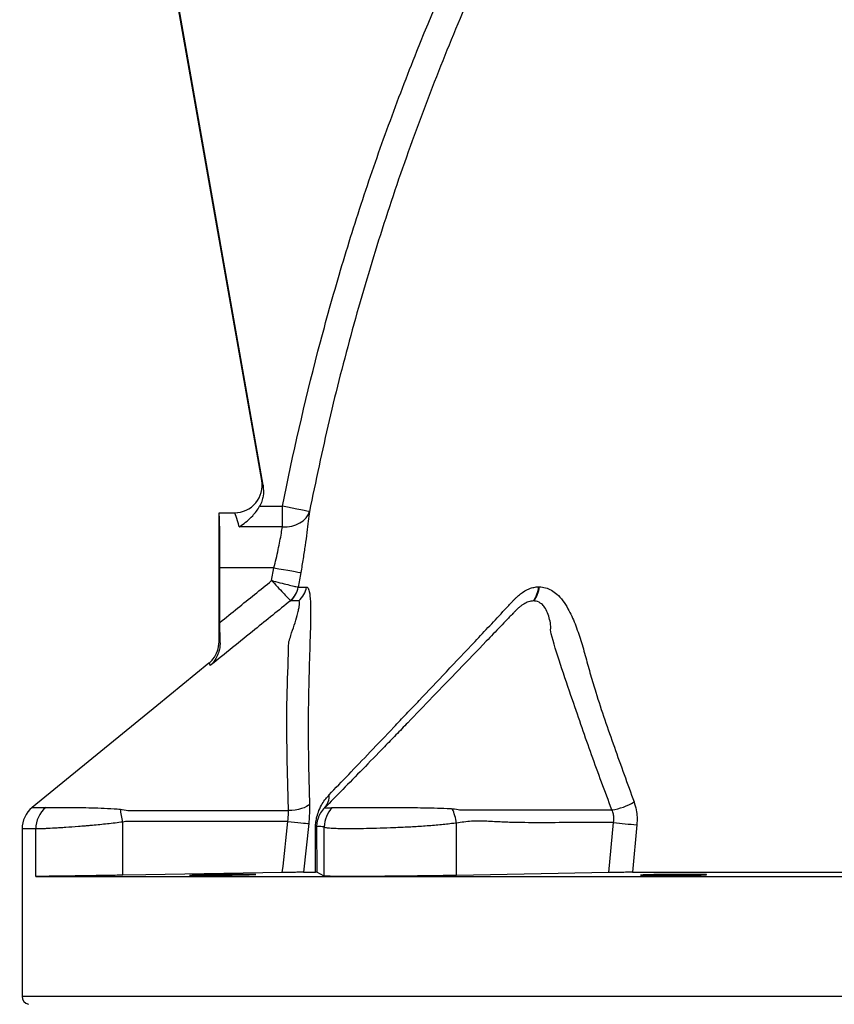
# Model space of a CAD drawing. Header units: millimetres. Extents: x 1284 to 2816, y 331 to 3596.
# Tile 8 of 18: x 1519 to 1815, y 1609 to 1967. Entities that reach past the tile are written whole.
import ezdxf

# ---------------------------------------------------------------- set-up
doc = ezdxf.new("R2010")
doc.units = ezdxf.units.MM

msp = doc.modelspace()

# ---------------------------------------------------------------- linework, layer by layer
at = {"color": 7, "linetype": 'Continuous', "lineweight": 25}
for p, q in [((1607.02, 1799.55), (1519.15, 2297.84)), ((1607.51, 1797.77), (1519.33, 2297.87)), ((1607.02, 1799.55), (1607.02, 1799.54)), ((1591.51, 1787.81), (1591.5, 1787.81)), ((1591.5, 1740.96), (1591.5, 1787.81)), ((1591.5, 1787.81), (1597.17, 1787.81)), ((1591.51, 1787.81), (1597.18, 1787.81)), ((1597.18, 1787.81), (1597.17, 1787.81)), ((1606.23, 1790.17), (1614.53, 1790.17)), ((1614.53, 1782.72), (1614.53, 1790.17)), ((1614.53, 1782.72), (1598.87, 1782.72)), ((1591.85, 1748.03), (1591.85, 1767.81)), ((1611.41, 1767.81), (1591.85, 1767.81)), ((1610.61, 1763.18), (1611.41, 1767.81)), ((1623.27, 1760.86), (1623.28, 1760.86)), ((1707.49, 1760.94), (1707.74, 1760.94)), ((1617.47, 1755.9), (1617.43, 1755.94)), ((1620.44, 1755.87), (1620.43, 1755.87)), ((1629.85, 1680.7), (1632.39, 1680.7)), ((1520, 1673.07), (1520, 1612.34)), ((1525.01, 1655.81), (1525.01, 1673.04)), ((1556.61, 1656.26), (1556.61, 1675.57)), ((1624.06, 1674.99), (1622.18, 1657.34)), ((1626.53, 1657.34), (1626.49, 1673.07)), ((1626.93, 1673.84), (1627.02, 1657.33)), ((1629.7, 1655.96), (1629.7, 1673.76)), ((1677.69, 1656.21), (1677.69, 1675.21)), ((1732.94, 1657.24), (1734.72, 1675.39)), ((1743.17, 1674.59), (1741.53, 1657.33)), ((1525.01, 1655.81), (1639.06, 1655.81)), ((1622.18, 1657.34), (1626.53, 1657.34)), ((1627.02, 1657.33), (1626.53, 1657.34)), ((1629.7, 1655.96), (1627.02, 1657.33)), ((1639.06, 1655.81), (1862.91, 1655.81)), ((1732.94, 1657.24), (1677.69, 1656.21))]:
    msp.add_line(p, q, dxfattribs=at)
at = {"color": 1, "linetype": 'Continuous', "lineweight": 25}
msp.add_line((1520, 1612.34), (2333, 1612.34), dxfattribs=at)
at = {"color": 7, "linetype": 'Continuous', "lineweight": 25, "flags": 128}
for points in [[(1624.31, 1788.23), (1623.99, 1788.29), (1623.35, 1788.42), (1622.4, 1788.61), (1621.18, 1788.85), (1619.73, 1789.14), (1618.1, 1789.46), (1616.35, 1789.81), (1614.53, 1790.17)], [(1614.53, 1782.72), (1616.23, 1782.75), (1617.88, 1782.99), (1619.44, 1783.45), (1620.85, 1784.1), (1622.07, 1784.93), (1623.08, 1785.92), (1623.83, 1787.03), (1624.31, 1788.23)], [(1611.41, 1767.81), (1613.18, 1767.5), (1614.9, 1767.2), (1616.5, 1766.92), (1617.93, 1766.68), (1619.15, 1766.46), (1620.12, 1766.29), (1620.81, 1766.18), (1621.19, 1766.11)], [(1587.83, 1733.21), (1568.96, 1717.8), (1523.71, 1680.84)], [(1556.61, 1675.57), (1556.5, 1676.18), (1556.38, 1676.78), (1556.26, 1677.37), (1556.15, 1677.96), (1556.03, 1678.55), (1555.92, 1679.12), (1555.81, 1679.67), (1555.71, 1680.21)], [(1558.4, 1679.7), (1558.4, 1679.7), (1578.4, 1679.7), (1616.71, 1679.7)], [(1624.34, 1682.09), (1623.87, 1681.62), (1623.22, 1681.18), (1622.4, 1680.78), (1621.45, 1680.43), (1620.37, 1680.14), (1619.2, 1679.92), (1617.97, 1679.77), (1616.71, 1679.7)], [(1616.44, 1675.77), (1617.71, 1675.64), (1618.94, 1675.51), (1620.11, 1675.39), (1621.19, 1675.29), (1622.14, 1675.19), (1622.95, 1675.11), (1623.6, 1675.04), (1624.06, 1674.99)], [(1614.47, 1657.24), (1564.92, 1656.4), (1556.61, 1656.26)]]:
    msp.add_lwpolyline(points, dxfattribs=at)
at = {"color": 7, "linetype": 'Continuous', "lineweight": 25}
for centre, radius, start, end in [((1597.17, 1797.81), 10, 270.0252, 9.9749), ((1612.33, 1762.18), 8.07, 309.255, 350.0677), ((1612.38, 1762.09), 8.01, 309.4153, 350.6071), ((1615.33, 1762.08), 8.03, 309.4186, 351.2428), ((1615.34, 1762.09), 8.04, 309.3949, 351.1993), ((1698.25, 1761.47), 9.26, 322.1573, 356.67), ((1698.38, 1761.63), 9.38, 321.5557, 355.7728), ((1625.06, 1685.04), 6.46, 317.8629, 3.9917), ((1530, 1673.07), 10, 128.9821, 179.9836), ((1535.06, 1673.05), 10.05, 129.4018, 180.0816), ((1639.66, 1673.74), 9.97, 134.7988, 179.8929), ((1658.67, 1672.48), 19.21, 8.1591, 24.3464), ((1730.84, 1701.75), 22.02, 278.5319, 300.8808), ((1625.79, 1673.98), 1.15, 307.2319, 352.6485), ((1751.27, 1805.94), 131.6, 262.7751, 266.4728), ((1523, 1612.34), 3, 180, 256.8817)]:
    msp.add_arc(centre, radius, start, end, dxfattribs=at)
for centre, major_axis, ratio, start_param, end_param in [((1597.17, 1797.81), (7.66, -6.43), 0.999631, 5.410702, 7.155668), ((1612.3, 1769.55), (-5.29, 30), 0.01719, 5.934139, 6.2627), ((1591.5, 1767.81), (0, 20), 0.017455, 4.712389, 6.265732), ((1602.46, 1767.81), (-5.29, 20), 0.024847, 5.546882, 6.259156)]:
    msp.add_ellipse(centre, major_axis=major_axis, ratio=ratio, start_param=start_param, end_param=end_param, dxfattribs=at)
for points, knots in [([(1829.5, 2210.98), (1825.32, 2206.02), (1814.47, 2193.15), (1797.62, 2171.79), (1779.15, 2146.81), (1761.47, 2121.13), (1744.61, 2094.79), (1728.58, 2067.81), (1713.18, 2039.78), (1698.48, 2010.7), (1684.57, 1980.57), (1671.74, 1949.96), (1659.93, 1918.69), (1649.22, 1886.78), (1639.68, 1854.25), (1631.25, 1821.41), (1626.62, 1799.29), (1624.31, 1788.23)], [0, 0, 0, 0, 0.040954, 0.106335, 0.171734, 0.237115, 0.303157, 0.369219, 0.435262, 0.505078, 0.57494, 0.6448, 0.714615, 0.785934, 0.857302, 0.928674, 1, 1, 1, 1]), ([(1614.53, 1790.17), (1618.29, 1809.11), (1622.58, 1827.86), (1629.85, 1855.68), (1632.41, 1864.91), (1637.82, 1883.26), (1640.67, 1892.38), (1646.66, 1910.53), (1649.8, 1919.55), (1656.35, 1937.5), (1659.77, 1946.42), (1670.44, 1973.04), (1678.1, 1990.6), (1690.42, 2016.63), (1694.66, 2025.26), (1701.24, 2038.13), (1703.47, 2042.41), (1707.99, 2050.94), (1710.29, 2055.18), (1721.9, 2076.29), (1731.69, 2092.85), (1752.24, 2125.33), (1763, 2141.24), (1779.88, 2164.63), (1785.63, 2172.34), (1794.43, 2183.79), (1797.39, 2187.58), (1803.39, 2195.13), (1806.42, 2198.89), (1809.48, 2202.62)], [0, 0, 0, 0, 0.125, 0.125, 0.1875, 0.1875, 0.25, 0.25, 0.3125, 0.3125, 0.375, 0.375, 0.5, 0.5, 0.5625, 0.5625, 0.59375, 0.59375, 0.625, 0.625, 0.75, 0.75, 0.875, 0.875, 0.9375, 0.9375, 0.96875, 0.96875, 1, 1, 1, 1]), ([(1607.51, 1797.77), (1607.61, 1796.47), (1607.76, 1794.51), (1607.11, 1791.96), (1606.53, 1790.77), (1606.23, 1790.17)], [0, 0, 0, 0, 0.495814, 0.74418, 1, 1, 1, 1]), ([(1598.87, 1782.72), (1598.87, 1782.72), (1599.09, 1782.86), (1600.03, 1783.48), (1601.69, 1784.73), (1603.56, 1786.51), (1605.11, 1788.33), (1605.86, 1789.56), (1606.23, 1790.17)], [0, 0, 0, 0, 0.001792, 0.080916, 0.348875, 0.61646, 0.808438, 1, 1, 1, 1]), ([(1624.31, 1788.23), (1624.18, 1787.1), (1623.92, 1784.79), (1623.4, 1780.62), (1622.77, 1776.04), (1622.04, 1771.14), (1621.47, 1767.8), (1621.19, 1766.11)], [0, 0, 0, 0, 0.191069, 0.389704, 0.594095, 0.794291, 1, 1, 1, 1]), ([(1611.41, 1767.81), (1611.69, 1768.92), (1612.26, 1771.16), (1612.99, 1774.44), (1613.63, 1777.56), (1614.14, 1780.38), (1614.4, 1781.95), (1614.53, 1782.72)], [0, 0, 0, 0, 0.199849, 0.40534, 0.603823, 0.808176, 1, 1, 1, 1]), ([(1591.85, 1748.03), (1593.98, 1749.75), (1600.23, 1754.8), (1606.49, 1759.85), (1610.61, 1763.18)], [0, 0, 0, 0, 0.3406075, 1, 1, 1, 1]), ([(1610.61, 1763.18), (1610.62, 1763.18), (1610.95, 1762.83), (1612.05, 1761.66), (1613.83, 1759.77), (1615.63, 1757.85), (1616.95, 1756.45), (1617.27, 1756.11), (1617.43, 1755.94)], [0, 0, 0, 0, 0.001499, 0.099677, 0.333422, 0.55661, 0.77633, 1, 1, 1, 1]), ([(1610.61, 1763.18), (1610.62, 1763.18), (1611.09, 1763.07), (1612.64, 1762.68), (1615.16, 1762.05), (1617.72, 1761.42), (1619.59, 1760.96), (1620.04, 1760.85), (1620.27, 1760.79)], [0, 0, 0, 0, 0.0015006, 0.0996788, 0.3334213, 0.5566104, 0.7763283, 1, 1, 1, 1]), ([(1620.28, 1760.79), (1620.73, 1760.79), (1621.62, 1760.81), (1622.72, 1760.84), (1623.27, 1760.86)], [0, 0, 0, 0, 0.499849, 1, 1, 1, 1]), ([(1623.28, 1760.86), (1623.57, 1760.85), (1623.81, 1760.58), (1624.11, 1759.85), (1624.2, 1759.54), (1624.32, 1759.02), (1624.35, 1758.83), (1624.4, 1758.53), (1624.43, 1758.37), (1624.45, 1758.19), (1624.46, 1758.1), (1624.47, 1758.05), (1624.47, 1758.02), (1624.48, 1757.99)], [0, 0, 0, 0, 0.5, 0.5, 0.75, 0.75, 0.875, 0.875, 0.9375, 0.96875, 0.984375, 0.984375, 1, 1, 1, 1]), ([(1631.51, 1685.49), (1633.74, 1687.82), (1636.1, 1690.27), (1641.06, 1695.45), (1643.67, 1698.17), (1649.12, 1703.88), (1651.98, 1706.87), (1655.7, 1710.78), (1656.45, 1711.57), (1657.97, 1713.16), (1658.73, 1713.97), (1661.05, 1716.4), (1662.61, 1718.05), (1667.39, 1723.09), (1670.67, 1726.56), (1677.42, 1733.7), (1680.89, 1737.38), (1687.97, 1744.89), (1691.58, 1748.74), (1696.18, 1753.63), (1697.1, 1754.61), (1698.26, 1755.85), (1698.49, 1756.1), (1698.95, 1756.59), (1699.19, 1756.83), (1699.91, 1757.53), (1700.4, 1757.97), (1701.93, 1759.16), (1702.99, 1759.79), (1704.65, 1760.45), (1705.21, 1760.62), (1706.35, 1760.86), (1706.92, 1760.93), (1707.49, 1760.94)], [0, 0, 0, 0, 0.125, 0.125, 0.25, 0.25, 0.375, 0.375, 0.40625, 0.40625, 0.4375, 0.4375, 0.5, 0.5, 0.625, 0.625, 0.75, 0.75, 0.875, 0.875, 0.90625, 0.90625, 0.914062, 0.914062, 0.921875, 0.921875, 0.9375, 0.9375, 0.96875, 0.96875, 0.984375, 0.984375, 1, 1, 1, 1]), ([(1707.74, 1760.94), (1708.5, 1760.87), (1710.03, 1760.72), (1712.18, 1759.77), (1714.33, 1758.21), (1716.37, 1755.96), (1718.63, 1752.36), (1720.81, 1747.52), (1722.87, 1741.51), (1724.65, 1735.27), (1726.33, 1728.94), (1729.63, 1718.05), (1734.94, 1702.77), (1739.75, 1689.49), (1742.15, 1682.85)], [0, 0, 0, 0, 0.033085, 0.066186, 0.098809, 0.140152, 0.181561, 0.252199, 0.323054, 0.394438, 0.466023, 0.537274, 0.768634, 1, 1, 1, 1]), ([(1617.47, 1755.9), (1613.15, 1752.41), (1603.42, 1744.56), (1593.7, 1736.69), (1588.3, 1732.32)], [0, 0, 0, 0, 0.444119, 1, 1, 1, 1]), ([(1616.79, 1741.13), (1616.79, 1741.13), (1617.19, 1741.73), (1617.69, 1743.94), (1618.87, 1747.01), (1619.72, 1750.09), (1620.31, 1752.32), (1620.64, 1753.82), (1620.8, 1755.09), (1620.71, 1755.78), (1620.5, 1755.85), (1620.44, 1755.87)], [0, 0, 0, 0, 0.000003, 0.110841, 0.306112, 0.501066, 0.61875, 0.716838, 0.814673, 0.947536, 1, 1, 1, 1]), ([(1620.43, 1755.87), (1620.29, 1755.88), (1620.16, 1755.88), (1619.89, 1755.88), (1619.75, 1755.88), (1619.35, 1755.89), (1619.09, 1755.89), (1618.34, 1755.9), (1617.87, 1755.9), (1617.47, 1755.9)], [0, 0, 0, 0, 0.125, 0.125, 0.25, 0.25, 0.5, 0.5, 1, 1, 1, 1]), ([(1624.48, 1757.99), (1624.48, 1757.99), (1624.48, 1757.53), (1624.64, 1756.7), (1624.72, 1754.19), (1624.79, 1750.62), (1624.61, 1743.42), (1624.24, 1733.17), (1623.91, 1720.07), (1623.79, 1702.99), (1624.12, 1690.38), (1624.34, 1682.09)], [0, 0, 0, 0, 0, 0.022869, 0.062827, 0.125357, 0.187986, 0.353124, 0.518475, 0.68381, 1, 1, 1, 1]), ([(1705.55, 1755.8), (1704.99, 1755.79), (1704.41, 1755.68), (1703.24, 1755.28), (1702.67, 1755), (1701.82, 1754.49), (1701.54, 1754.3), (1700.98, 1753.89), (1700.71, 1753.68), (1700.3, 1753.33), (1700.16, 1753.21), (1699.89, 1752.97), (1699.76, 1752.85), (1699.36, 1752.47), (1699.1, 1752.21), (1698.84, 1751.94)], [0, 0, 0, 0, 0.25, 0.25, 0.5, 0.5, 0.625, 0.625, 0.75, 0.75, 0.8125, 0.8125, 0.875, 0.875, 1, 1, 1, 1]), ([(1712.08, 1743.9), (1712.08, 1743.9), (1711.75, 1744.89), (1712.11, 1746.54), (1711.51, 1749.15), (1710.84, 1751.52), (1709.83, 1753.43), (1708.47, 1754.95), (1707.08, 1755.69), (1706.03, 1755.77), (1705.73, 1755.8)], [0, 0, 0, 0, 0.000002, 0.162938, 0.325754, 0.487235, 0.648244, 0.767439, 0.933605, 1, 1, 1, 1]), ([(1698.84, 1751.94), (1698.84, 1751.94), (1698.83, 1751.93), (1698.83, 1751.92), (1698.82, 1751.91), (1698.79, 1751.89), (1698.75, 1751.84), (1698.65, 1751.74), (1698.46, 1751.54), (1698.08, 1751.14), (1697.31, 1750.35), (1696.66, 1749.67), (1695.36, 1748.31), (1694.5, 1747.41), (1691.92, 1744.72), (1690.21, 1742.95), (1685.14, 1737.67), (1681.82, 1734.21), (1672.06, 1724.08), (1665.87, 1717.67), (1658.57, 1710.12), (1657.13, 1708.64), (1654.3, 1705.72), (1652.9, 1704.28), (1648.81, 1700.07), (1646.18, 1697.37), (1638.64, 1689.64), (1634.03, 1684.94), (1629.85, 1680.7)], [0, 0, 0, 0, 0.000122, 0.000122, 0.000244, 0.000488, 0.000977, 0.001953, 0.003906, 0.007813, 0.015625, 0.03125, 0.03125, 0.0625, 0.0625, 0.125, 0.125, 0.25, 0.25, 0.5, 0.5, 0.5625, 0.5625, 0.625, 0.625, 0.75, 0.75, 1, 1, 1, 1]), ([(1591.89, 1740.57), (1591.88, 1741.32), (1591.87, 1742.85), (1591.85, 1745.39), (1591.85, 1747.14), (1591.85, 1748.03)], [0, 0, 0, 0, 0.323387, 0.657088, 1, 1, 1, 1]), ([(1734.11, 1679.97), (1731.6, 1686.67), (1726.58, 1700.07), (1719.62, 1720.57), (1713.65, 1737.63), (1712.08, 1743.9), (1712.08, 1743.9)], [0, 0, 0, 0, 0.312828, 0.625794, 0.999999, 1, 1, 1, 1]), ([(1587.83, 1733.21), (1587.85, 1733.23), (1588.4, 1733.67), (1589.67, 1734.99), (1591.17, 1737.58), (1591.39, 1739.83), (1591.5, 1740.96)], [0, 0, 0, 0, 0.010563, 0.239051, 0.619524, 1, 1, 1, 1]), ([(1591.89, 1740.57), (1591.86, 1739.95), (1591.81, 1738.7), (1591.3, 1736.77), (1590.41, 1734.8), (1589.3, 1733.31), (1588.54, 1732.54), (1588.31, 1732.33), (1588.3, 1732.32)], [0, 0, 0, 0, 0.181132, 0.367036, 0.624078, 0.888428, 0.998321, 1, 1, 1, 1]), ([(1591.5, 1740.96), (1591.56, 1740.98), (1591.68, 1741.02), (1591.81, 1740.79), (1591.87, 1740.6), (1591.89, 1740.57)], [0, 0, 0, 0, 0.460555, 0.914485, 1, 1, 1, 1]), ([(1616.71, 1679.7), (1616.49, 1688.02), (1616.12, 1702.42), (1616.04, 1722.81), (1616.79, 1735.21), (1616.79, 1741.13), (1616.79, 1741.13)], [0, 0, 0, 0, 0.405885, 0.702858, 0.999999, 1, 1, 1, 1]), ([(1588.3, 1732.32), (1588.21, 1732.71), (1588.06, 1733.31), (1587.89, 1733.23), (1587.83, 1733.21)], [0, 0, 0, 0, 0.65846, 1, 1, 1, 1]), ([(1626.49, 1673.07), (1626.49, 1673.26), (1626.49, 1674.09), (1626.63, 1675.65), (1627.07, 1677.79), (1627.86, 1680.1), (1628.95, 1682.21), (1630.21, 1684.07), (1631.08, 1685.01), (1631.51, 1685.49)], [0, 0, 0, 0, 0.03144, 0.138129, 0.243978, 0.391921, 0.606024, 0.802893, 1, 1, 1, 1]), ([(1528.68, 1680.82), (1528.99, 1680.82), (1529.61, 1680.82), (1531.38, 1680.82), (1533.74, 1680.83), (1536.71, 1680.84), (1540.21, 1680.83), (1544.22, 1680.78), (1548.65, 1680.66), (1552.56, 1680.46), (1554.95, 1680.27), (1555.71, 1680.21)], [0, 0, 0, 0, 0.1146753, 0.2293583, 0.3449606, 0.4605738, 0.57854, 0.6965171, 0.8196322, 0.9427246, 1, 1, 1, 1]), ([(1555.71, 1680.21), (1556.62, 1680.12), (1557.54, 1680.02), (1558.4, 1679.7), (1558.4, 1679.7)], [0, 0, 0, 0, 0.999977, 1, 1, 1, 1]), ([(1616.44, 1675.77), (1616.59, 1676.84), (1616.77, 1678.19), (1616.72, 1679.44), (1616.71, 1679.7)], [0, 0, 0, 0, 0.798507, 1, 1, 1, 1]), ([(1624.34, 1682.09), (1624.35, 1681.64), (1624.37, 1680.29), (1624.31, 1677.91), (1624.14, 1675.98), (1624.06, 1674.99)], [0, 0, 0, 0, 0.2008107, 0.5949298, 1, 1, 1, 1]), ([(1629.85, 1680.7), (1629.36, 1680.17), (1628.62, 1679.38), (1627.76, 1677.81), (1627.32, 1676.64), (1627.12, 1675.78), (1627.02, 1675.22), (1626.96, 1674.68), (1626.93, 1674.2), (1626.93, 1673.94), (1626.93, 1673.84)], [0, 0, 0, 0, 0.453876, 0.6811344, 0.8179566, 0.8675632, 0.9000357, 0.9406898, 0.9762008, 1, 1, 1, 1]), ([(1632.39, 1680.7), (1632.39, 1680.7), (1632.39, 1680.81), (1632.52, 1680.81), (1632.64, 1680.81)], [0, 0, 0, 0, 0.000024, 1, 1, 1, 1]), ([(1632.64, 1680.81), (1632.87, 1680.82), (1633.33, 1680.83), (1634.87, 1680.82), (1637, 1680.82), (1639.73, 1680.81), (1642.99, 1680.81), (1646.72, 1680.82), (1650.84, 1680.82), (1655.28, 1680.82), (1659.93, 1680.82), (1664.74, 1680.78), (1669.59, 1680.7), (1673.42, 1680.57), (1675.56, 1680.44), (1676.18, 1680.4)], [0, 0, 0, 0, 0.080282, 0.160549, 0.239949, 0.319343, 0.398537, 0.477732, 0.557412, 0.637096, 0.718065, 0.79904, 0.882693, 0.966342, 1, 1, 1, 1]), ([(1676.18, 1680.4), (1677.21, 1680.28), (1678.25, 1680.16), (1678.81, 1679.97), (1678.81, 1679.97)], [0, 0, 0, 0, 0.999974, 1, 1, 1, 1]), ([(1678.81, 1679.97), (1678.81, 1679.97), (1684.89, 1679.97), (1701.57, 1679.97), (1720.55, 1679.97), (1734.11, 1679.97)], [0, 0, 0, 0, 0.000001, 0.285525, 1, 1, 1, 1]), ([(1734.72, 1675.39), (1734.79, 1676.18), (1734.88, 1677.19), (1734.61, 1678.73), (1734.32, 1679.45), (1734.11, 1679.97)], [0, 0, 0, 0, 0.49918, 0.634014, 1, 1, 1, 1]), ([(1742.15, 1682.85), (1742.44, 1681.9), (1742.99, 1680.13), (1743.32, 1677.32), (1743.22, 1675.51), (1743.17, 1674.59)], [0, 0, 0, 0, 0.363818, 0.677569, 1, 1, 1, 1]), ([(1556.61, 1675.57), (1555.67, 1675.44), (1554.72, 1675.32), (1552.84, 1675.1), (1551.91, 1674.99), (1549.15, 1674.69), (1547.34, 1674.51), (1545.13, 1674.3), (1544.69, 1674.26), (1543.81, 1674.19), (1543.38, 1674.15), (1542.1, 1674.04), (1541.27, 1673.97), (1538.83, 1673.79), (1537.3, 1673.68), (1535.14, 1673.53), (1534.44, 1673.49), (1533.12, 1673.41), (1532.49, 1673.37), (1530.7, 1673.27), (1529.64, 1673.21), (1528.47, 1673.15), (1528.25, 1673.14), (1527.82, 1673.13), (1527.62, 1673.12), (1527.04, 1673.09), (1526.69, 1673.08), (1525.77, 1673.05), (1525.31, 1673.04), (1525.01, 1673.04)], [0, 0, 0, 0, 0.0625, 0.0625, 0.125, 0.125, 0.25, 0.25, 0.28125, 0.28125, 0.3125, 0.3125, 0.375, 0.375, 0.5, 0.5, 0.5625, 0.5625, 0.625, 0.625, 0.75, 0.75, 0.78125, 0.78125, 0.8125, 0.8125, 0.875, 0.875, 1, 1, 1, 1]), ([(1616.44, 1675.77), (1606.47, 1675.77), (1591.51, 1675.77), (1574.06, 1675.77), (1565.34, 1675.77), (1560.98, 1675.77), (1559.11, 1675.77), (1558.33, 1675.77), (1558.17, 1675.76), (1557.86, 1675.75), (1557.7, 1675.73), (1557.24, 1675.68), (1556.93, 1675.63), (1556.61, 1675.57)], [0, 0, 0, 0, 0.5, 0.75, 0.875, 0.9375, 0.96875, 0.96875, 0.976563, 0.976563, 0.984375, 0.984375, 1, 1, 1, 1]), ([(1629.7, 1673.76), (1629.65, 1673.89), (1629.57, 1674.15), (1629.44, 1673.94), (1629.22, 1673.75), (1628.38, 1674.01), (1627.59, 1673.92), (1626.93, 1673.84)], [0, 0, 0, 0, 0.047332, 0.094736, 0.142142, 0.284279, 1, 1, 1, 1]), ([(1677.69, 1675.21), (1677.09, 1675.13), (1674.95, 1674.85), (1670.98, 1674.44), (1665.75, 1674.03), (1660.36, 1673.7), (1655.04, 1673.46), (1649.86, 1673.28), (1645.05, 1673.17), (1640.67, 1673.11), (1636.91, 1673.11), (1633.82, 1673.17), (1631.55, 1673.3), (1630.06, 1673.48), (1629.82, 1673.67), (1629.7, 1673.76)], [0, 0, 0, 0, 0.031249, 0.110715, 0.192452, 0.272, 0.353834, 0.433418, 0.515296, 0.594915, 0.676833, 0.756508, 0.838488, 0.918096, 1, 1, 1, 1]), ([(1734.72, 1675.39), (1730.41, 1675.4), (1718.76, 1675.42), (1705.26, 1675.21), (1694.21, 1675.53), (1688.69, 1675.87), (1683.16, 1675.98), (1679.51, 1675.47), (1677.69, 1675.21)], [0, 0, 0, 0, 0.226298, 0.612852, 0.709782, 0.806933, 0.903656, 1, 1, 1, 1]), ([(1556.61, 1656.26), (1554.71, 1656.23), (1552.84, 1656.2), (1550.07, 1656.15), (1549.15, 1656.14), (1547.79, 1656.12), (1547.34, 1656.11), (1546.44, 1656.1), (1545.98, 1656.09), (1543.76, 1656.05), (1542.06, 1656.03), (1539.63, 1655.99), (1538.84, 1655.98), (1537.69, 1655.96), (1537.31, 1655.96), (1536.56, 1655.95), (1536.19, 1655.94), (1534.39, 1655.92), (1533.08, 1655.9), (1531.29, 1655.88), (1530.73, 1655.87), (1529.66, 1655.86), (1529.16, 1655.85), (1527.77, 1655.83), (1527.01, 1655.83), (1526.08, 1655.82), (1525.81, 1655.82), (1525.35, 1655.81), (1525.16, 1655.81), (1525.01, 1655.81)], [0, 0, 0, 0, 0.125, 0.125, 0.1875, 0.1875, 0.21875, 0.21875, 0.25, 0.25, 0.375, 0.375, 0.4375, 0.4375, 0.46875, 0.46875, 0.5, 0.5, 0.625, 0.625, 0.6875, 0.6875, 0.75, 0.75, 0.875, 0.875, 0.9375, 0.9375, 1, 1, 1, 1]), ([(1584.34, 1656.17), (1583.78, 1656.17), (1583.28, 1656.17), (1582.63, 1656.16), (1582.43, 1656.16), (1582.06, 1656.16), (1581.89, 1656.16), (1581.43, 1656.16), (1581.21, 1656.17), (1580.98, 1656.17), (1580.92, 1656.17), (1580.84, 1656.18), (1580.82, 1656.18), (1580.82, 1656.19), (1580.9, 1656.2), (1581.13, 1656.21), (1581.22, 1656.21), (1581.45, 1656.22), (1581.72, 1656.23), (1582.05, 1656.24), (1582.42, 1656.26), (1582.62, 1656.26), (1583.28, 1656.28), (1583.78, 1656.29), (1584.61, 1656.31), (1584.9, 1656.32), (1585.51, 1656.33), (1585.83, 1656.34), (1586.8, 1656.36), (1587.49, 1656.37), (1588.58, 1656.39), (1588.96, 1656.4), (1589.71, 1656.41), (1590.09, 1656.42), (1591.24, 1656.44), (1592.02, 1656.45), (1593.6, 1656.48), (1594.39, 1656.49), (1595.54, 1656.5), (1595.92, 1656.51), (1596.67, 1656.52), (1597.04, 1656.53), (1598.14, 1656.54), (1598.82, 1656.55), (1599.8, 1656.56), (1600.12, 1656.56), (1600.73, 1656.57), (1601.02, 1656.57), (1601.86, 1656.58), (1602.35, 1656.58), (1603.01, 1656.58), (1603.22, 1656.58), (1603.59, 1656.58), (1603.92, 1656.58), (1604.19, 1656.58), (1604.41, 1656.58), (1604.51, 1656.58), (1604.74, 1656.57), (1604.82, 1656.56), (1604.82, 1656.55), (1604.8, 1656.55), (1604.73, 1656.54), (1604.67, 1656.54), (1604.44, 1656.53), (1604.21, 1656.52), (1603.76, 1656.5), (1603.6, 1656.5), (1603.22, 1656.48), (1603.02, 1656.48), (1602.37, 1656.46), (1601.88, 1656.45), (1601.04, 1656.43), (1600.75, 1656.42), (1600.14, 1656.41), (1599.51, 1656.39), (1598.84, 1656.38), (1598.15, 1656.37), (1597.79, 1656.36), (1596.7, 1656.34), (1595.95, 1656.33), (1594.41, 1656.3), (1593.62, 1656.29), (1592.05, 1656.26), (1591.27, 1656.25), (1590.11, 1656.24), (1589.73, 1656.23), (1588.97, 1656.22), (1588.24, 1656.21), (1587.53, 1656.2), (1586.84, 1656.2), (1586.5, 1656.19), (1585.51, 1656.18), (1584.9, 1656.18), (1584.34, 1656.17)], [0, 0, 0, 0, 0.03125, 0.03125, 0.046875, 0.046875, 0.0625, 0.0625, 0.09375, 0.09375, 0.109375, 0.109375, 0.125, 0.125, 0.15625, 0.15625, 0.171875, 0.171875, 0.1875, 0.203125, 0.203125, 0.21875, 0.21875, 0.25, 0.25, 0.265625, 0.265625, 0.28125, 0.28125, 0.3125, 0.3125, 0.328125, 0.328125, 0.34375, 0.34375, 0.375, 0.375, 0.40625, 0.40625, 0.421875, 0.421875, 0.4375, 0.4375, 0.46875, 0.46875, 0.484375, 0.484375, 0.5, 0.5, 0.53125, 0.53125, 0.546875, 0.546875, 0.5625, 0.578125, 0.578125, 0.59375, 0.59375, 0.625, 0.625, 0.640625, 0.640625, 0.65625, 0.65625, 0.6875, 0.6875, 0.703125, 0.703125, 0.71875, 0.71875, 0.75, 0.75, 0.765625, 0.765625, 0.78125, 0.796875, 0.796875, 0.8125, 0.8125, 0.84375, 0.84375, 0.875, 0.875, 0.90625, 0.90625, 0.921875, 0.921875, 0.9375, 0.953125, 0.953125, 0.96875, 0.96875, 1, 1, 1, 1]), ([(1622.18, 1657.34), (1621.93, 1657.34), (1621.55, 1657.34), (1620.81, 1657.33), (1620.53, 1657.33), (1619.93, 1657.32), (1619.61, 1657.31), (1619.09, 1657.31), (1618.91, 1657.31), (1618.55, 1657.3), (1618.36, 1657.3), (1617.8, 1657.29), (1617.4, 1657.28), (1616.59, 1657.27), (1616.17, 1657.27), (1615.33, 1657.25), (1614.9, 1657.24), (1614.47, 1657.24)], [0, 0, 0, 0, 0.25, 0.25, 0.375, 0.375, 0.5, 0.5, 0.5625, 0.5625, 0.625, 0.625, 0.75, 0.75, 0.875, 0.875, 1, 1, 1, 1]), ([(1639.06, 1655.81), (1638.76, 1655.81), (1637.21, 1655.81), (1634.74, 1655.82), (1632.17, 1655.85), (1630.46, 1655.89), (1629.8, 1655.93), (1629.72, 1655.95), (1629.7, 1655.96)], [0, 0, 0, 0, 0.052817, 0.272411, 0.492006, 0.711601, 0.931198, 1, 1, 1, 1]), ([(1677.69, 1656.21), (1676.09, 1656.18), (1672.88, 1656.12), (1667.64, 1656.04), (1662.26, 1655.97), (1656.85, 1655.91), (1651.58, 1655.87), (1646.81, 1655.83), (1642.57, 1655.82), (1640.23, 1655.81), (1639.06, 1655.81)], [0, 0, 0, 0, 0.128868, 0.257737, 0.386608, 0.51548, 0.644339, 0.773198, 0.8866, 1, 1, 1, 1]), ([(1741.53, 1657.33), (1740.74, 1657.32), (1739.15, 1657.32), (1736.39, 1657.29), (1734.3, 1657.27), (1733.22, 1657.25), (1732.94, 1657.24)], [0, 0, 0, 0, 0.297944, 0.595814, 0.895481, 1, 1, 1, 1]), ([(1741.53, 1657.33), (1747.11, 1657.33), (1758.28, 1657.33), (1774.01, 1657.34), (1788.09, 1657.34), (1800.4, 1657.34), (1812.32, 1657.34), (1820.23, 1657.34), (1823.87, 1657.34)], [0, 0, 0, 0, 0.2172209, 0.434448, 0.5812382, 0.7280501, 0.8747765, 1, 1, 1, 1]), ([(1747.99, 1656.17), (1747.43, 1656.18), (1746.93, 1656.18), (1746.28, 1656.19), (1746.08, 1656.2), (1745.71, 1656.2), (1745.54, 1656.21), (1745.09, 1656.22), (1744.86, 1656.23), (1744.64, 1656.25), (1744.58, 1656.25), (1744.5, 1656.26), (1744.48, 1656.27), (1744.49, 1656.29), (1744.56, 1656.3), (1744.79, 1656.32), (1744.89, 1656.33), (1745.12, 1656.34), (1745.39, 1656.35), (1745.72, 1656.37), (1746.09, 1656.38), (1746.3, 1656.39), (1746.95, 1656.41), (1747.45, 1656.42), (1748.28, 1656.44), (1748.57, 1656.45), (1749.19, 1656.46), (1749.5, 1656.47), (1750.48, 1656.48), (1751.17, 1656.5), (1752.26, 1656.51), (1752.64, 1656.52), (1753.39, 1656.53), (1753.77, 1656.53), (1754.92, 1656.54), (1755.7, 1656.55), (1757.29, 1656.56), (1758.07, 1656.57), (1759.22, 1656.58), (1759.6, 1656.58), (1760.35, 1656.58), (1760.73, 1656.58), (1761.82, 1656.58), (1762.5, 1656.58), (1763.48, 1656.58), (1763.8, 1656.58), (1764.41, 1656.57), (1764.7, 1656.57), (1765.53, 1656.57), (1766.03, 1656.56), (1766.68, 1656.55), (1766.89, 1656.55), (1767.26, 1656.54), (1767.59, 1656.53), (1767.86, 1656.52), (1768.08, 1656.51), (1768.18, 1656.5), (1768.41, 1656.49), (1768.48, 1656.48), (1768.48, 1656.46), (1768.46, 1656.45), (1768.39, 1656.44), (1768.33, 1656.43), (1768.1, 1656.41), (1767.87, 1656.4), (1767.42, 1656.38), (1767.25, 1656.37), (1766.88, 1656.36), (1766.67, 1656.35), (1766.02, 1656.33), (1765.53, 1656.32), (1764.69, 1656.3), (1764.39, 1656.29), (1763.79, 1656.28), (1763.16, 1656.27), (1762.49, 1656.26), (1761.79, 1656.24), (1761.43, 1656.24), (1760.34, 1656.22), (1759.59, 1656.21), (1758.06, 1656.2), (1757.26, 1656.19), (1755.69, 1656.18), (1754.92, 1656.17), (1753.76, 1656.17), (1753.37, 1656.17), (1752.62, 1656.16), (1751.88, 1656.16), (1751.17, 1656.16), (1750.48, 1656.16), (1750.14, 1656.16), (1749.16, 1656.17), (1748.55, 1656.17), (1747.99, 1656.17)], [0, 0, 0, 0, 0.03125, 0.03125, 0.046875, 0.046875, 0.0625, 0.0625, 0.09375, 0.09375, 0.109375, 0.109375, 0.125, 0.125, 0.15625, 0.15625, 0.171875, 0.171875, 0.1875, 0.203125, 0.203125, 0.21875, 0.21875, 0.25, 0.25, 0.265625, 0.265625, 0.28125, 0.28125, 0.3125, 0.3125, 0.328125, 0.328125, 0.34375, 0.34375, 0.375, 0.375, 0.40625, 0.40625, 0.421875, 0.421875, 0.4375, 0.4375, 0.46875, 0.46875, 0.484375, 0.484375, 0.5, 0.5, 0.53125, 0.53125, 0.546875, 0.546875, 0.5625, 0.578125, 0.578125, 0.59375, 0.59375, 0.625, 0.625, 0.640625, 0.640625, 0.65625, 0.65625, 0.6875, 0.6875, 0.703125, 0.703125, 0.71875, 0.71875, 0.75, 0.75, 0.765625, 0.765625, 0.78125, 0.796875, 0.796875, 0.8125, 0.8125, 0.84375, 0.84375, 0.875, 0.875, 0.90625, 0.90625, 0.921875, 0.921875, 0.9375, 0.953125, 0.953125, 0.96875, 0.96875, 1, 1, 1, 1])]:
    msp.add_open_spline(points, degree=3, knots=knots, dxfattribs=at)
for points in [[(1621.19, 1766.11), (1620.88, 1764.34), (1620.57, 1762.56), (1620.27, 1760.79)], [(1620.27, 1760.79), (1620.28, 1760.79), (1620.28, 1760.79), (1620.28, 1760.79)], [(1705.73, 1755.8), (1705.67, 1755.8), (1705.61, 1755.8), (1705.55, 1755.8)], [(1614.47, 1657.24), (1615.16, 1663.41), (1615.82, 1669.59), (1616.44, 1675.77)]]:
    msp.add_open_spline(points, degree=3, dxfattribs=at)
at = {"color": 1, "linetype": 'Continuous', "lineweight": 25}
for points, knots in [([(1523.74, 1680.81), (1523.79, 1680.81), (1523.92, 1680.81), (1525.48, 1680.81), (1527.61, 1680.82), (1528.68, 1680.82)], [0, 0, 0, 0, 0.278251, 0.638606, 1, 1, 1, 1]), ([(1525.01, 1673.04), (1523.94, 1673.04), (1521.79, 1673.05), (1520.24, 1673.07), (1520.12, 1673.07), (1520.06, 1673.07)], [0, 0, 0, 0, 0.361474, 0.721787, 1, 1, 1, 1])]:
    msp.add_open_spline(points, degree=3, knots=knots, dxfattribs=at)

doc.saveas('drawing.dxf')
